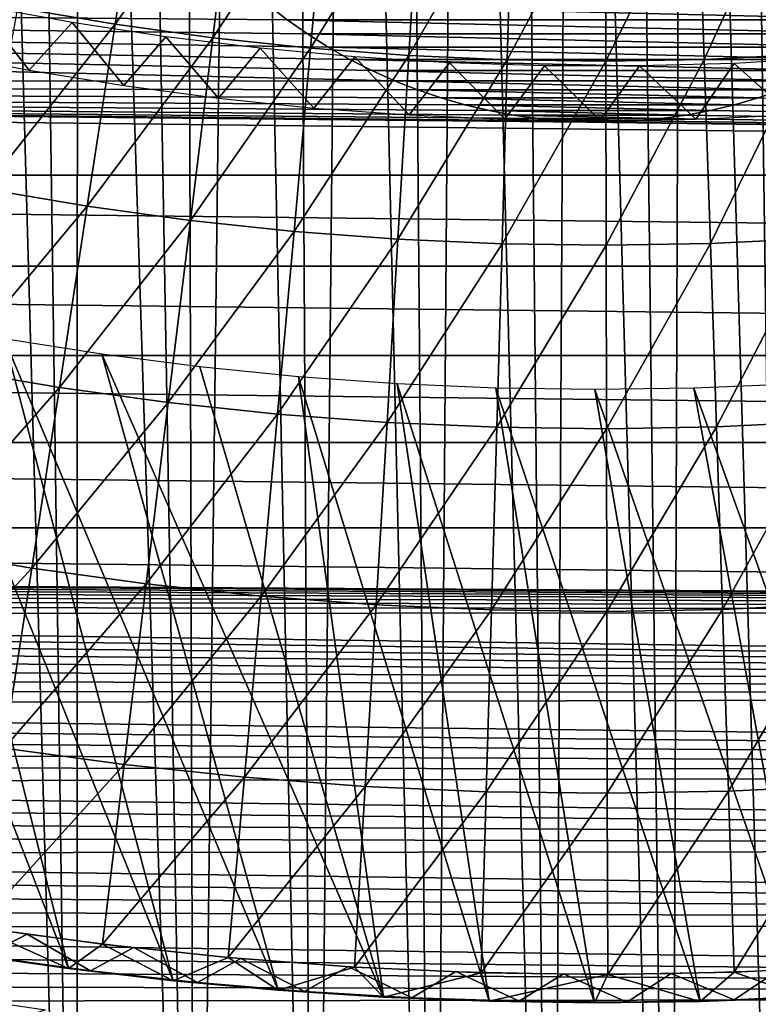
# Model space of a CAD drawing. Header units: millimetres. Extents: x -50 to 50, y -50 to 50.
# Tile 192 of 256: x -3.3 to 0.9, y -23.5 to -17.9. Entities that reach past the tile are written whole.
import ezdxf

# ---------------------------------------------------------------- set-up
doc = ezdxf.new("R2010")
doc.units = ezdxf.units.MM
doc.header["$LTSCALE"] = 65.185185
for name, color, linetype in [('1', 7, 'CONTINUOUS'), ('2', 7, 'CONTINUOUS'), ('32', 7, 'CONTINUOUS'), ('35', 7, 'CONTINUOUS'), ('37', 7, 'CONTINUOUS'), ('39', 7, 'CONTINUOUS'), ('46', 7, 'CONTINUOUS'), ('49', 7, 'CONTINUOUS'), ('50', 7, 'CONTINUOUS'), ('63', 7, 'CONTINUOUS'), ('65', 7, 'CONTINUOUS'), ('86', 7, 'CONTINUOUS'), ('90', 7, 'CONTINUOUS')]:
    doc.layers.add(name, color=color, linetype=linetype)

msp = doc.modelspace()

# ---------------------------------------------------------------- linework, layer by layer
at = {"layer": '1', "color": 7, "linetype": 'Continuous', "true_color": 0xf5f5f5}
for points in [[(-1.7747, -17.9187), (-23.2575, -17.7385), (-1.8861, -17.8329), (-1.7747, -17.9187)], [(-1.6594, -17.9993), (-23.2575, -17.7385), (-1.7747, -17.9187), (-1.6594, -17.9993)], [(-1.5404, -18.0743), (-23.2575, -17.7385), (-1.6594, -17.9993), (-1.5404, -18.0743)], [(-1.4181, -18.1437), (-23.2575, -17.7385), (-1.5404, -18.0743), (-1.4181, -18.1437)], [(-1.2926, -18.2073), (-23.2575, -17.7385), (-1.4181, -18.1437), (-1.2926, -18.2073)], [(-1.1643, -18.2649), (-23.2575, -17.7385), (-1.2926, -18.2073), (-1.1643, -18.2649)], [(-22.8385, -18.2748), (-23.2575, -17.7385), (-1.1643, -18.2649), (-22.8385, -18.2748)], [(-1.0334, -18.3164), (-22.8385, -18.2748), (-1.1643, -18.2649), (-1.0334, -18.3164)], [(-0.2109, -18.4926), (-22.8385, -18.2748), (-0.3509, -18.4794), (-0.2109, -18.4926)], [(-0.0703, -18.4992), (-22.8385, -18.2748), (-0.2109, -18.4926), (-0.0703, -18.4992)], [(22.407, -18.8013), (-22.8385, -18.2748), (-0.0703, -18.4992), (22.407, -18.8013)], [(-22.407, -18.8013), (-22.8385, -18.2748), (22.407, -18.8013), (-22.407, -18.8013)], [(-0.3509, -18.4794), (-22.8385, -18.2748), (-0.4901, -18.4597), (-0.3509, -18.4794)], [(-0.9003, -18.3617), (-22.8385, -18.2748), (-1.0334, -18.3164), (-0.9003, -18.3617)], [(-0.7651, -18.4008), (-22.8385, -18.2748), (-0.9003, -18.3617), (-0.7651, -18.4008)], [(-0.6283, -18.4335), (-22.8385, -18.2748), (-0.7651, -18.4008), (-0.6283, -18.4335)], [(-0.4901, -18.4597), (-22.8385, -18.2748), (-0.6283, -18.4335), (-0.4901, -18.4597)], [(0.9003, -18.3617), (22.407, -18.8013), (0.7651, -18.4008), (0.9003, -18.3617)], [(0.6283, -18.4335), (22.407, -18.8013), (0.4901, -18.4597), (0.6283, -18.4335)], [(0.7651, -18.4008), (22.407, -18.8013), (0.6283, -18.4335), (0.7651, -18.4008)], [(0.2109, -18.4926), (22.407, -18.8013), (0.0703, -18.4992), (0.2109, -18.4926)], [(0.3509, -18.4794), (22.407, -18.8013), (0.2109, -18.4926), (0.3509, -18.4794)], [(0.4901, -18.4597), (22.407, -18.8013), (0.3509, -18.4794), (0.4901, -18.4597)], [(0.0703, -18.4992), (22.407, -18.8013), (-0.0703, -18.4992), (0.0703, -18.4992)], [(21.9635, -19.3176), (-22.407, -18.8013), (22.407, -18.8013), (21.9635, -19.3176)], [(-21.9635, -19.3176), (-22.407, -18.8013), (21.9635, -19.3176), (-21.9635, -19.3176)], [(21.508, -19.8235), (-21.9635, -19.3176), (21.9635, -19.3176), (21.508, -19.8235)], [(-21.508, -19.8235), (-21.9635, -19.3176), (21.508, -19.8235), (-21.508, -19.8235)], [(-21.0409, -20.3185), (-21.508, -19.8235), (21.0409, -20.3185), (-21.0409, -20.3185)], [(21.0409, -20.3185), (-21.508, -19.8235), (21.508, -19.8235), (21.0409, -20.3185)], [(20.5624, -20.8027), (-21.0409, -20.3185), (21.0409, -20.3185), (20.5624, -20.8027)], [(-20.5624, -20.8027), (-21.0409, -20.3185), (20.5624, -20.8027), (-20.5624, -20.8027)], [(20.0728, -21.2755), (-20.5624, -20.8027), (20.5624, -20.8027), (20.0728, -21.2755)], [(-12.8491, -21.0781), (-20.5624, -20.8027), (20.0728, -21.2755), (-12.8491, -21.0781)], [(-12.7428, -21.0808), (-12.8491, -21.0781), (20.0728, -21.2755), (-12.7428, -21.0808)], [(-12.6366, -21.0889), (-12.7428, -21.0808), (20.0728, -21.2755), (-12.6366, -21.0889)], [(-12.5311, -21.1023), (-12.6366, -21.0889), (20.0728, -21.2755), (-12.5311, -21.1023)], [(-12.4264, -21.1211), (-12.5311, -21.1023), (20.0728, -21.2755), (-12.4264, -21.1211)], [(-12.3228, -21.1451), (-12.4264, -21.1211), (20.0728, -21.2755), (-12.3228, -21.1451)], [(-12.2204, -21.1744), (-12.3228, -21.1451), (20.0728, -21.2755), (-12.2204, -21.1744)], [(-12.1198, -21.2088), (-12.2204, -21.1744), (20.0728, -21.2755), (-12.1198, -21.2088)], [(-12.021, -21.2483), (-12.1198, -21.2088), (20.0728, -21.2755), (-12.021, -21.2483)], [(-11.9243, -21.2927), (-12.021, -21.2483), (20.0728, -21.2755), (-11.9243, -21.2927)], [(19.5723, -21.7368), (-11.9243, -21.2927), (20.0728, -21.2755), (19.5723, -21.7368)], [(-11.83, -21.342), (-11.9243, -21.2927), (19.5723, -21.7368), (-11.83, -21.342)], [(-11.7383, -21.3959), (-11.83, -21.342), (19.5723, -21.7368), (-11.7383, -21.3959)], [(-11.6495, -21.4545), (-11.7383, -21.3959), (19.5723, -21.7368), (-11.6495, -21.4545)], [(-11.5637, -21.5175), (-11.6495, -21.4545), (19.5723, -21.7368), (-11.5637, -21.5175)], [(-11.4812, -21.5847), (-11.5637, -21.5175), (19.5723, -21.7368), (-11.4812, -21.5847)], [(-11.4023, -21.656), (-11.4812, -21.5847), (19.5723, -21.7368), (-11.4023, -21.656)], [(-11.327, -21.7313), (-11.4023, -21.656), (19.5723, -21.7368), (-11.327, -21.7313)], [(-11.2557, -21.8102), (-11.327, -21.7313), (19.5723, -21.7368), (-11.2557, -21.8102)], [(19.0612, -22.1863), (-11.2557, -21.8102), (19.5723, -21.7368), (19.0612, -22.1863)], [(-11.1885, -21.8927), (-11.2557, -21.8102), (19.0612, -22.1863), (-11.1885, -21.8927)], [(-11.1255, -21.9784), (-11.1885, -21.8927), (19.0612, -22.1863), (-11.1255, -21.9784)], [(-11.0669, -22.0673), (-11.1255, -21.9784), (19.0612, -22.1863), (-11.0669, -22.0673)], [(-11.013, -22.1589), (-11.0669, -22.0673), (19.0612, -22.1863), (-11.013, -22.1589)], [(-10.9637, -22.2533), (-11.013, -22.1589), (19.0612, -22.1863), (-10.9637, -22.2533)], [(18.5397, -22.6239), (-10.9637, -22.2533), (19.0612, -22.1863), (18.5397, -22.6239)], [(-10.9193, -22.3499), (-10.9637, -22.2533), (18.5397, -22.6239), (-10.9193, -22.3499)], [(-10.8798, -22.4487), (-10.9193, -22.3499), (18.5397, -22.6239), (-10.8798, -22.4487)], [(-10.8454, -22.5494), (-10.8798, -22.4487), (18.5397, -22.6239), (-10.8454, -22.5494)], [(-10.8162, -22.6517), (-10.8454, -22.5494), (18.5397, -22.6239), (-10.8162, -22.6517)], [(18.0083, -23.0491), (-10.8162, -22.6517), (18.5397, -22.6239), (18.0083, -23.0491)], [(-10.7921, -22.7554), (-10.8162, -22.6517), (18.0083, -23.0491), (-10.7921, -22.7554)], [(-10.7733, -22.8601), (-10.7921, -22.7554), (18.0083, -23.0491), (-10.7733, -22.8601)], [(-10.7599, -22.9657), (-10.7733, -22.8601), (18.0083, -23.0491), (-10.7599, -22.9657)], [(-10.7518, -23.0716), (-10.7599, -22.9657), (18.0083, -23.0491), (-10.7518, -23.0716)], [(17.4671, -23.462), (-10.7518, -23.0716), (18.0083, -23.0491), (17.4671, -23.462)], [(-10.7491, -23.1781), (-10.7518, -23.0716), (17.4671, -23.462), (-10.7491, -23.1781)], [(-10.7518, -23.2845), (-10.7491, -23.1781), (17.4671, -23.462), (-10.7518, -23.2845)], [(-10.7599, -23.3905), (-10.7518, -23.2845), (17.4671, -23.462), (-10.7599, -23.3905)], [(-10.7733, -23.4961), (-10.7599, -23.3905), (17.4671, -23.462), (-10.7733, -23.4961)], [(16.9164, -23.862), (-10.7733, -23.4961), (17.4671, -23.462), (16.9164, -23.862)], [(-10.7921, -23.6008), (-10.7733, -23.4961), (16.9164, -23.862), (-10.7921, -23.6008)]]:
    msp.add_3dface(points, dxfattribs=at)
at = {"layer": '2', "color": 7, "linetype": 'Continuous', "true_color": 0xf5f5f5}
for points in [[(-2.9682, -29.099, 4.3), (-3.5539, -8.2686, 4.3), (-3.6392, -29.0227, 4.3), (-2.9682, -29.099, 4.3)], [(-3.2599, -8.3889, 4.3), (-3.5539, -8.2686, 4.3), (-2.9682, -29.099, 4.3), (-3.2599, -8.3889, 4.3)], [(-2.9618, -8.4987, 4.3), (-3.2599, -8.3889, 4.3), (-2.9682, -29.099, 4.3), (-2.9618, -8.4987, 4.3)], [(-2.2958, -29.1598, 4.3), (-2.9618, -8.4987, 4.3), (-2.9682, -29.099, 4.3), (-2.2958, -29.1598, 4.3)], [(-2.6601, -8.5979, 4.3), (-2.9618, -8.4987, 4.3), (-2.2958, -29.1598, 4.3), (-2.6601, -8.5979, 4.3)], [(-2.3549, -8.6865, 4.3), (-2.6601, -8.5979, 4.3), (-2.2958, -29.1598, 4.3), (-2.3549, -8.6865, 4.3)], [(-2.0469, -8.7641, 4.3), (-2.3549, -8.6865, 4.3), (-2.2958, -29.1598, 4.3), (-2.0469, -8.7641, 4.3)], [(-1.622, -29.205, 4.3), (-2.0469, -8.7641, 4.3), (-2.2958, -29.1598, 4.3), (-1.622, -29.205, 4.3)], [(-1.7363, -8.8309, 4.3), (-2.0469, -8.7641, 4.3), (-1.622, -29.205, 4.3), (-1.7363, -8.8309, 4.3)], [(-1.4236, -8.8867, 4.3), (-1.7363, -8.8309, 4.3), (-1.622, -29.205, 4.3), (-1.4236, -8.8867, 4.3)], [(-0.9475, -29.2347, 4.3), (-1.4236, -8.8867, 4.3), (-1.622, -29.205, 4.3), (-0.9475, -29.2347, 4.3)], [(-1.1091, -8.9314, 4.3), (-1.4236, -8.8867, 4.3), (-0.9475, -29.2347, 4.3), (-1.1091, -8.9314, 4.3)], [(-0.7932, -8.965, 4.3), (-1.1091, -8.9314, 4.3), (-0.9475, -29.2347, 4.3), (-0.7932, -8.965, 4.3)], [(1.1091, -8.9314, 4.3), (0.7932, -8.965, 4.3), (1.0779, -29.2301, 4.3), (1.1091, -8.9314, 4.3)], [(-0.2723, -29.2487, 4.3), (-0.7932, -8.965, 4.3), (-0.9475, -29.2347, 4.3), (-0.2723, -29.2487, 4.3)], [(-0.4763, -8.9874, 4.3), (-0.7932, -8.965, 4.3), (-0.2723, -29.2487, 4.3), (-0.4763, -8.9874, 4.3)], [(-0.1588, -8.9986, 4.3), (-0.4763, -8.9874, 4.3), (-0.2723, -29.2487, 4.3), (-0.1588, -8.9986, 4.3)], [(0.4763, -8.9874, 4.3), (0.1588, -8.9986, 4.3), (0.4028, -29.2472, 4.3), (0.4763, -8.9874, 4.3)], [(1.0779, -29.2301, 4.3), (0.4763, -8.9874, 4.3), (0.4028, -29.2472, 4.3), (1.0779, -29.2301, 4.3)], [(0.7932, -8.965, 4.3), (0.4763, -8.9874, 4.3), (1.0779, -29.2301, 4.3), (0.7932, -8.965, 4.3)], [(0.4028, -29.2472, 4.3), (-0.1588, -8.9986, 4.3), (-0.2723, -29.2487, 4.3), (0.4028, -29.2472, 4.3)], [(0.1588, -8.9986, 4.3), (-0.1588, -8.9986, 4.3), (0.4028, -29.2472, 4.3), (0.1588, -8.9986, 4.3)]]:
    msp.add_3dface(points, dxfattribs=at)
at = {"layer": '32', "color": 7, "linetype": 'Continuous', "true_color": 0xf5f5f5}
for points in [[(1.7747, -17.9187, 2), (-1.8861, -17.8329, 2), (1.8861, -17.8329, 2), (1.7747, -17.9187, 2)], [(-1.7747, -17.9187, 2), (-1.8861, -17.8329, 2), (1.7747, -17.9187, 2), (-1.7747, -17.9187, 2)], [(1.6594, -17.9993, 2), (-1.7747, -17.9187, 2), (1.7747, -17.9187, 2), (1.6594, -17.9993, 2)], [(-1.6594, -17.9993, 2), (-1.7747, -17.9187, 2), (1.6594, -17.9993, 2), (-1.6594, -17.9993, 2)], [(1.5404, -18.0743, 2), (-1.6594, -17.9993, 2), (1.6594, -17.9993, 2), (1.5404, -18.0743, 2)], [(-1.5404, -18.0743, 2), (-1.6594, -17.9993, 2), (1.5404, -18.0743, 2), (-1.5404, -18.0743, 2)], [(1.418, -18.1437, 2), (-1.5404, -18.0743, 2), (1.5404, -18.0743, 2), (1.418, -18.1437, 2)], [(-1.418, -18.1437, 2), (-1.5404, -18.0743, 2), (1.418, -18.1437, 2), (-1.418, -18.1437, 2)], [(1.2926, -18.2072, 2), (-1.418, -18.1437, 2), (1.418, -18.1437, 2), (1.2926, -18.2072, 2)], [(-1.2926, -18.2072, 2), (-1.418, -18.1437, 2), (1.2926, -18.2072, 2), (-1.2926, -18.2072, 2)], [(-1.1642, -18.2649, 2), (-1.2926, -18.2072, 2), (1.1642, -18.2649, 2), (-1.1642, -18.2649, 2)], [(1.1642, -18.2649, 2), (-1.2926, -18.2072, 2), (1.2926, -18.2072, 2), (1.1642, -18.2649, 2)], [(1.0334, -18.3164, 2), (-1.1642, -18.2649, 2), (1.1642, -18.2649, 2), (1.0334, -18.3164, 2)], [(-1.0334, -18.3164, 2), (-1.1642, -18.2649, 2), (1.0334, -18.3164, 2), (-1.0334, -18.3164, 2)], [(0.9002, -18.3617, 2), (-1.0334, -18.3164, 2), (1.0334, -18.3164, 2), (0.9002, -18.3617, 2)], [(-0.9002, -18.3617, 2), (-1.0334, -18.3164, 2), (0.9002, -18.3617, 2), (-0.9002, -18.3617, 2)], [(0.7651, -18.4008, 2), (-0.9002, -18.3617, 2), (0.9002, -18.3617, 2), (0.7651, -18.4008, 2)], [(-0.7651, -18.4008, 2), (-0.9002, -18.3617, 2), (0.7651, -18.4008, 2), (-0.7651, -18.4008, 2)], [(0.6283, -18.4335, 2), (-0.7651, -18.4008, 2), (0.7651, -18.4008, 2), (0.6283, -18.4335, 2)], [(-0.6283, -18.4335, 2), (-0.7651, -18.4008, 2), (0.6283, -18.4335, 2), (-0.6283, -18.4335, 2)], [(0.4901, -18.4597, 2), (-0.6283, -18.4335, 2), (0.6283, -18.4335, 2), (0.4901, -18.4597, 2)], [(-0.4901, -18.4597, 2), (-0.6283, -18.4335, 2), (0.4901, -18.4597, 2), (-0.4901, -18.4597, 2)], [(0.3509, -18.4794, 2), (-0.4901, -18.4597, 2), (0.4901, -18.4597, 2), (0.3509, -18.4794, 2)], [(-0.3509, -18.4794, 2), (-0.4901, -18.4597, 2), (0.3509, -18.4794, 2), (-0.3509, -18.4794, 2)], [(0.2108, -18.4926, 2), (-0.3509, -18.4794, 2), (0.3509, -18.4794, 2), (0.2108, -18.4926, 2)], [(-0.2108, -18.4926, 2), (-0.3509, -18.4794, 2), (0.2108, -18.4926, 2), (-0.2108, -18.4926, 2)], [(0.0704, -18.4992, 2), (-0.2108, -18.4926, 2), (0.2108, -18.4926, 2), (0.0704, -18.4992, 2)], [(-0.0704, -18.4992, 2), (-0.2108, -18.4926, 2), (0.0704, -18.4992, 2), (-0.0704, -18.4992, 2)]]:
    msp.add_3dface(points, dxfattribs=at)
at = {"layer": '35', "color": 7, "linetype": 'Continuous', "true_color": 0xf5f5f5}
for points in [[(-1.7747, -17.9187), (-1.8861, -17.8329), (-1.7747, -17.9187, 2), (-1.7747, -17.9187)], [(-1.8861, -17.8329), (-1.8861, -17.8329, 2), (-1.7747, -17.9187, 2), (-1.8861, -17.8329)], [(-1.6594, -17.9993), (-1.7747, -17.9187), (-1.6594, -17.9993, 2), (-1.6594, -17.9993)], [(-1.7747, -17.9187), (-1.7747, -17.9187, 2), (-1.6594, -17.9993, 2), (-1.7747, -17.9187)], [(-1.5404, -18.0743), (-1.6594, -17.9993), (-1.5404, -18.0743, 2), (-1.5404, -18.0743)], [(-1.6594, -17.9993), (-1.6594, -17.9993, 2), (-1.5404, -18.0743, 2), (-1.6594, -17.9993)], [(-1.4181, -18.1437), (-1.5404, -18.0743), (-1.418, -18.1437, 2), (-1.4181, -18.1437)], [(-1.5404, -18.0743), (-1.5404, -18.0743, 2), (-1.418, -18.1437, 2), (-1.5404, -18.0743)], [(-1.2926, -18.2073), (-1.4181, -18.1437), (-1.2926, -18.2072, 2), (-1.2926, -18.2073)], [(-1.4181, -18.1437), (-1.418, -18.1437, 2), (-1.2926, -18.2072, 2), (-1.4181, -18.1437)], [(-1.2926, -18.2073), (-1.2926, -18.2072, 2), (-1.1642, -18.2649, 2), (-1.2926, -18.2073)], [(-1.1643, -18.2649), (-1.2926, -18.2073), (-1.1642, -18.2649, 2), (-1.1643, -18.2649)], [(-1.0334, -18.3164), (-1.1643, -18.2649), (-1.0334, -18.3164, 2), (-1.0334, -18.3164)], [(-1.1643, -18.2649), (-1.1642, -18.2649, 2), (-1.0334, -18.3164, 2), (-1.1643, -18.2649)], [(-1.0334, -18.3164), (-1.0334, -18.3164, 2), (-0.9002, -18.3617, 2), (-1.0334, -18.3164)], [(-0.9003, -18.3617), (-1.0334, -18.3164), (-0.9002, -18.3617, 2), (-0.9003, -18.3617)], [(0.9003, -18.3617), (0.9002, -18.3617, 2), (1.0334, -18.3164, 2), (0.9003, -18.3617)], [(-0.7651, -18.4008), (-0.9003, -18.3617), (-0.7651, -18.4008, 2), (-0.7651, -18.4008)], [(-0.9003, -18.3617), (-0.9002, -18.3617, 2), (-0.7651, -18.4008, 2), (-0.9003, -18.3617)], [(0.7651, -18.4008), (0.7651, -18.4008, 2), (0.9002, -18.3617, 2), (0.7651, -18.4008)], [(0.9003, -18.3617), (0.7651, -18.4008), (0.9002, -18.3617, 2), (0.9003, -18.3617)], [(-0.6283, -18.4335), (-0.7651, -18.4008), (-0.6283, -18.4335, 2), (-0.6283, -18.4335)], [(-0.7651, -18.4008), (-0.7651, -18.4008, 2), (-0.6283, -18.4335, 2), (-0.7651, -18.4008)], [(-0.4901, -18.4597), (-0.6283, -18.4335), (-0.4901, -18.4597, 2), (-0.4901, -18.4597)], [(-0.6283, -18.4335), (-0.6283, -18.4335, 2), (-0.4901, -18.4597, 2), (-0.6283, -18.4335)], [(0.4901, -18.4597), (0.4901, -18.4597, 2), (0.6283, -18.4335, 2), (0.4901, -18.4597)], [(0.6283, -18.4335), (0.4901, -18.4597), (0.6283, -18.4335, 2), (0.6283, -18.4335)], [(0.6283, -18.4335), (0.6283, -18.4335, 2), (0.7651, -18.4008, 2), (0.6283, -18.4335)], [(0.7651, -18.4008), (0.6283, -18.4335), (0.7651, -18.4008, 2), (0.7651, -18.4008)], [(-0.3509, -18.4794), (-0.4901, -18.4597), (-0.3509, -18.4794, 2), (-0.3509, -18.4794)], [(-0.4901, -18.4597), (-0.4901, -18.4597, 2), (-0.3509, -18.4794, 2), (-0.4901, -18.4597)], [(-0.2109, -18.4926), (-0.3509, -18.4794), (-0.2108, -18.4926, 2), (-0.2109, -18.4926)], [(-0.3509, -18.4794), (-0.3509, -18.4794, 2), (-0.2108, -18.4926, 2), (-0.3509, -18.4794)], [(-0.0703, -18.4992), (-0.2109, -18.4926), (-0.0704, -18.4992, 2), (-0.0703, -18.4992)], [(-0.2109, -18.4926), (-0.2108, -18.4926, 2), (-0.0704, -18.4992, 2), (-0.2109, -18.4926)], [(0.2109, -18.4926), (0.0703, -18.4992), (0.2108, -18.4926, 2), (0.2109, -18.4926)], [(0.0703, -18.4992), (0.0704, -18.4992, 2), (0.2108, -18.4926, 2), (0.0703, -18.4992)], [(0.2109, -18.4926), (0.2108, -18.4926, 2), (0.3509, -18.4794, 2), (0.2109, -18.4926)], [(0.3509, -18.4794), (0.2109, -18.4926), (0.3509, -18.4794, 2), (0.3509, -18.4794)], [(0.3509, -18.4794), (0.3509, -18.4794, 2), (0.4901, -18.4597, 2), (0.3509, -18.4794)], [(0.4901, -18.4597), (0.3509, -18.4794), (0.4901, -18.4597, 2), (0.4901, -18.4597)], [(-0.0703, -18.4992), (-0.0704, -18.4992, 2), (0.0704, -18.4992, 2), (-0.0703, -18.4992)], [(0.0703, -18.4992), (-0.0703, -18.4992), (0.0704, -18.4992, 2), (0.0703, -18.4992)]]:
    msp.add_3dface(points, dxfattribs=at)
at = {"layer": '37', "color": 15, "linetype": 'Continuous', "true_color": 0xaf503c}
for points in [[(-2.7507, -17.9444, -15.318), (-3.3021, -17.8512, -15.318), (-2.592, -16.9078, -15.5707), (-2.7507, -17.9444, -15.318)], [(-2.07, -16.9795, -15.5707), (-2.7507, -17.9444, -15.318), (-2.592, -16.9078, -15.5707), (-2.07, -16.9795, -15.5707)], [(-2.1967, -18.0205, -15.318), (-2.7507, -17.9444, -15.318), (-2.07, -16.9795, -15.5707), (-2.1967, -18.0205, -15.318)], [(-1.5461, -17.0351, -15.5707), (-2.1967, -18.0205, -15.318), (-2.07, -16.9795, -15.5707), (-1.5461, -17.0351, -15.5707)], [(-1.6407, -18.0795, -15.318), (-2.1967, -18.0205, -15.318), (-1.5461, -17.0351, -15.5707), (-1.6407, -18.0795, -15.318)], [(-1.0207, -17.0746, -15.5707), (-1.6407, -18.0795, -15.318), (-1.5461, -17.0351, -15.5707), (-1.0207, -17.0746, -15.5707)], [(-1.0831, -18.1214, -15.318), (-1.6407, -18.0795, -15.318), (-1.0207, -17.0746, -15.5707), (-1.0831, -18.1214, -15.318)], [(-0.4943, -17.0978, -15.5707), (-1.0831, -18.1214, -15.318), (-1.0207, -17.0746, -15.5707), (-0.4943, -17.0978, -15.5707)], [(-0.5244, -18.1461, -15.318), (-1.0831, -18.1214, -15.318), (-0.4943, -17.0978, -15.5707), (-0.5244, -18.1461, -15.318)], [(0.0325, -17.1048, -15.5707), (-0.5244, -18.1461, -15.318), (-0.4943, -17.0978, -15.5707), (0.0325, -17.1048, -15.5707)], [(0.5594, -17.0956, -15.5707), (0.0347, -18.1535, -15.318), (0.0325, -17.1048, -15.5707), (0.5594, -17.0956, -15.5707)], [(0.5938, -18.1438, -15.318), (0.0347, -18.1535, -15.318), (0.5594, -17.0956, -15.5707), (0.5938, -18.1438, -15.318)], [(1.0856, -17.0702, -15.5707), (0.5938, -18.1438, -15.318), (0.5594, -17.0956, -15.5707), (1.0856, -17.0702, -15.5707)], [(1.1523, -18.1168, -15.318), (0.5938, -18.1438, -15.318), (1.0856, -17.0702, -15.5707), (1.1523, -18.1168, -15.318)], [(0.0347, -18.1535, -15.318), (-0.5244, -18.1461, -15.318), (0.0325, -17.1048, -15.5707), (0.0347, -18.1535, -15.318)], [(-2.7507, -17.9444, -15.318), (-3.492, -18.8788, -15.0504), (-3.3021, -17.8512, -15.318), (-2.7507, -17.9444, -15.318)], [(-2.9089, -18.9773, -15.0504), (-3.492, -18.8788, -15.0504), (-2.7507, -17.9444, -15.318), (-2.9089, -18.9773, -15.0504)], [(-2.1967, -18.0205, -15.318), (-2.9089, -18.9773, -15.0504), (-2.7507, -17.9444, -15.318), (-2.1967, -18.0205, -15.318)], [(-2.323, -19.0578, -15.0504), (-2.9089, -18.9773, -15.0504), (-2.1967, -18.0205, -15.318), (-2.323, -19.0578, -15.0504)], [(-1.6407, -18.0795, -15.318), (-2.323, -19.0578, -15.0504), (-2.1967, -18.0205, -15.318), (-1.6407, -18.0795, -15.318)], [(-1.735, -19.1202, -15.0504), (-2.323, -19.0578, -15.0504), (-1.6407, -18.0795, -15.318), (-1.735, -19.1202, -15.0504)], [(-1.0831, -18.1214, -15.318), (-1.735, -19.1202, -15.0504), (-1.6407, -18.0795, -15.318), (-1.0831, -18.1214, -15.318)], [(-1.1453, -19.1645, -15.0504), (-1.735, -19.1202, -15.0504), (-1.0831, -18.1214, -15.318), (-1.1453, -19.1645, -15.0504)], [(-0.5244, -18.1461, -15.318), (-1.1453, -19.1645, -15.0504), (-1.0831, -18.1214, -15.318), (-0.5244, -18.1461, -15.318)], [(-0.5545, -19.1906, -15.0504), (-1.1453, -19.1645, -15.0504), (-0.5244, -18.1461, -15.318), (-0.5545, -19.1906, -15.0504)], [(0.0347, -18.1535, -15.318), (-0.5545, -19.1906, -15.0504), (-0.5244, -18.1461, -15.318), (0.0347, -18.1535, -15.318)], [(0.0368, -19.1985, -15.0504), (-0.5545, -19.1906, -15.0504), (0.0347, -18.1535, -15.318), (0.0368, -19.1985, -15.0504)], [(0.5938, -18.1438, -15.318), (0.0368, -19.1985, -15.0504), (0.0347, -18.1535, -15.318), (0.5938, -18.1438, -15.318)], [(0.6281, -19.1882, -15.0504), (0.0368, -19.1985, -15.0504), (0.5938, -18.1438, -15.318), (0.6281, -19.1882, -15.0504)], [(1.1523, -18.1168, -15.318), (0.6281, -19.1882, -15.0504), (0.5938, -18.1438, -15.318), (1.1523, -18.1168, -15.318)], [(1.2188, -19.1597, -15.0504), (0.6281, -19.1882, -15.0504), (1.1523, -18.1168, -15.318), (1.2188, -19.1597, -15.0504)], [(-2.9089, -18.9773, -15.0504), (-3.6812, -19.9025, -14.7678), (-3.492, -18.8788, -15.0504), (-2.9089, -18.9773, -15.0504)], [(-3.0665, -20.0063, -14.7678), (-3.6812, -19.9025, -14.7678), (-2.9089, -18.9773, -15.0504), (-3.0665, -20.0063, -14.7678)], [(-2.323, -19.0578, -15.0504), (-3.0665, -20.0063, -14.7678), (-2.9089, -18.9773, -15.0504), (-2.323, -19.0578, -15.0504)], [(-2.4488, -20.0912, -14.7678), (-3.0665, -20.0063, -14.7678), (-2.323, -19.0578, -15.0504), (-2.4488, -20.0912, -14.7678)], [(-1.735, -19.1202, -15.0504), (-2.4488, -20.0912, -14.7678), (-2.323, -19.0578, -15.0504), (-1.735, -19.1202, -15.0504)], [(-1.8289, -20.157, -14.7678), (-2.4488, -20.0912, -14.7678), (-1.735, -19.1202, -15.0504), (-1.8289, -20.157, -14.7678)], [(-1.1453, -19.1645, -15.0504), (-1.8289, -20.157, -14.7678), (-1.735, -19.1202, -15.0504), (-1.1453, -19.1645, -15.0504)], [(-1.2072, -20.2037, -14.7678), (-1.8289, -20.157, -14.7678), (-1.1453, -19.1645, -15.0504), (-1.2072, -20.2037, -14.7678)], [(-0.5545, -19.1906, -15.0504), (-1.2072, -20.2037, -14.7678), (-1.1453, -19.1645, -15.0504), (-0.5545, -19.1906, -15.0504)], [(1.2188, -19.1597, -15.0504), (0.6623, -20.2286, -14.7678), (0.6281, -19.1882, -15.0504), (1.2188, -19.1597, -15.0504)], [(1.285, -20.1986, -14.7678), (0.6623, -20.2286, -14.7678), (1.2188, -19.1597, -15.0504), (1.285, -20.1986, -14.7678)], [(-0.5844, -20.2312, -14.7678), (-1.2072, -20.2037, -14.7678), (-0.5545, -19.1906, -15.0504), (-0.5844, -20.2312, -14.7678)], [(0.0368, -19.1985, -15.0504), (-0.5844, -20.2312, -14.7678), (-0.5545, -19.1906, -15.0504), (0.0368, -19.1985, -15.0504)], [(0.039, -20.2395, -14.7678), (-0.5844, -20.2312, -14.7678), (0.0368, -19.1985, -15.0504), (0.039, -20.2395, -14.7678)], [(0.6281, -19.1882, -15.0504), (0.039, -20.2395, -14.7678), (0.0368, -19.1985, -15.0504), (0.6281, -19.1882, -15.0504)], [(0.6623, -20.2286, -14.7678), (0.039, -20.2395, -14.7678), (0.6281, -19.1882, -15.0504), (0.6623, -20.2286, -14.7678)], [(-3.0665, -20.0063, -14.7678), (-3.8696, -20.9221, -14.4704), (-3.6812, -19.9025, -14.7678), (-3.0665, -20.0063, -14.7678)], [(-3.2234, -21.0313, -14.4704), (-3.8696, -20.9221, -14.4704), (-3.0665, -20.0063, -14.7678), (-3.2234, -21.0313, -14.4704)], [(-2.4488, -20.0912, -14.7678), (-3.2234, -21.0313, -14.4704), (-3.0665, -20.0063, -14.7678), (-2.4488, -20.0912, -14.7678)], [(-2.5741, -21.1205, -14.4704), (-3.2234, -21.0313, -14.4704), (-2.4488, -20.0912, -14.7678), (-2.5741, -21.1205, -14.4704)], [(-1.8289, -20.157, -14.7678), (-2.5741, -21.1205, -14.4704), (-2.4488, -20.0912, -14.7678), (-1.8289, -20.157, -14.7678)], [(-1.9224, -21.1897, -14.4704), (-2.5741, -21.1205, -14.4704), (-1.8289, -20.157, -14.7678), (-1.9224, -21.1897, -14.4704)], [(-1.2072, -20.2037, -14.7678), (-1.9224, -21.1897, -14.4704), (-1.8289, -20.157, -14.7678), (-1.2072, -20.2037, -14.7678)], [(-1.2689, -21.2387, -14.4704), (-1.9224, -21.1897, -14.4704), (-1.2072, -20.2037, -14.7678), (-1.2689, -21.2387, -14.4704)], [(-0.5844, -20.2312, -14.7678), (-1.2689, -21.2387, -14.4704), (-1.2072, -20.2037, -14.7678), (-0.5844, -20.2312, -14.7678)], [(0.6623, -20.2286, -14.7678), (0.0411, -21.2764, -14.4704), (0.039, -20.2395, -14.7678), (0.6623, -20.2286, -14.7678)], [(0.6964, -21.265, -14.4704), (0.0411, -21.2764, -14.4704), (0.6623, -20.2286, -14.7678), (0.6964, -21.265, -14.4704)], [(1.285, -20.1986, -14.7678), (0.6964, -21.265, -14.4704), (0.6623, -20.2286, -14.7678), (1.285, -20.1986, -14.7678)], [(1.351, -21.2333, -14.4704), (0.6964, -21.265, -14.4704), (1.285, -20.1986, -14.7678), (1.351, -21.2333, -14.4704)], [(-0.6142, -21.2676, -14.4704), (-1.2689, -21.2387, -14.4704), (-0.5844, -20.2312, -14.7678), (-0.6142, -21.2676, -14.4704)], [(0.039, -20.2395, -14.7678), (-0.6142, -21.2676, -14.4704), (-0.5844, -20.2312, -14.7678), (0.039, -20.2395, -14.7678)], [(0.0411, -21.2764, -14.4704), (-0.6142, -21.2676, -14.4704), (0.039, -20.2395, -14.7678), (0.0411, -21.2764, -14.4704)], [(-3.2234, -21.0313, -14.4704), (-4.0573, -21.9374, -14.1581), (-3.8696, -20.9221, -14.4704), (-3.2234, -21.0313, -14.4704)], [(-3.3797, -22.0519, -14.1581), (-4.0573, -21.9374, -14.1581), (-3.2234, -21.0313, -14.4704), (-3.3797, -22.0519, -14.1581)], [(-2.5741, -21.1205, -14.4704), (-3.3797, -22.0519, -14.1581), (-3.2234, -21.0313, -14.4704), (-2.5741, -21.1205, -14.4704)], [(-2.6989, -22.1454, -14.1581), (-3.3797, -22.0519, -14.1581), (-2.5741, -21.1205, -14.4704), (-2.6989, -22.1454, -14.1581)], [(-1.9224, -21.1897, -14.4704), (-2.6989, -22.1454, -14.1581), (-2.5741, -21.1205, -14.4704), (-1.9224, -21.1897, -14.4704)], [(-2.0156, -22.2179, -14.1581), (-2.6989, -22.1454, -14.1581), (-1.9224, -21.1897, -14.4704), (-2.0156, -22.2179, -14.1581)], [(-1.2689, -21.2387, -14.4704), (-2.0156, -22.2179, -14.1581), (-1.9224, -21.1897, -14.4704), (-1.2689, -21.2387, -14.4704)], [(1.351, -21.2333, -14.4704), (0.7303, -22.2969, -14.1581), (0.6964, -21.265, -14.4704), (1.351, -21.2333, -14.4704)], [(1.4167, -22.2638, -14.1581), (0.7303, -22.2969, -14.1581), (1.351, -21.2333, -14.4704), (1.4167, -22.2638, -14.1581)], [(-1.3304, -22.2694, -14.1581), (-2.0156, -22.2179, -14.1581), (-1.2689, -21.2387, -14.4704), (-1.3304, -22.2694, -14.1581)], [(-0.6142, -21.2676, -14.4704), (-1.3304, -22.2694, -14.1581), (-1.2689, -21.2387, -14.4704), (-0.6142, -21.2676, -14.4704)], [(-0.6439, -22.2997, -14.1581), (-1.3304, -22.2694, -14.1581), (-0.6142, -21.2676, -14.4704), (-0.6439, -22.2997, -14.1581)], [(0.0411, -21.2764, -14.4704), (-0.6439, -22.2997, -14.1581), (-0.6142, -21.2676, -14.4704), (0.0411, -21.2764, -14.4704)], [(0.0432, -22.3089, -14.1581), (-0.6439, -22.2997, -14.1581), (0.0411, -21.2764, -14.4704), (0.0432, -22.3089, -14.1581)], [(0.6964, -21.265, -14.4704), (0.0432, -22.3089, -14.1581), (0.0411, -21.2764, -14.4704), (0.6964, -21.265, -14.4704)], [(0.7303, -22.2969, -14.1581), (0.0432, -22.3089, -14.1581), (0.6964, -21.265, -14.4704), (0.7303, -22.2969, -14.1581)], [(-2.6989, -22.1454, -14.1581), (-3.5353, -23.068, -13.8311), (-3.3797, -22.0519, -14.1581), (-2.6989, -22.1454, -14.1581)], [(-2.8232, -23.1658, -13.8311), (-3.5353, -23.068, -13.8311), (-2.6989, -22.1454, -14.1581), (-2.8232, -23.1658, -13.8311)], [(-2.0156, -22.2179, -14.1581), (-2.8232, -23.1658, -13.8311), (-2.6989, -22.1454, -14.1581), (-2.0156, -22.2179, -14.1581)], [(-2.1083, -23.2417, -13.8311), (-2.8232, -23.1658, -13.8311), (-2.0156, -22.2179, -14.1581), (-2.1083, -23.2417, -13.8311)], [(-1.3304, -22.2694, -14.1581), (-2.1083, -23.2417, -13.8311), (-2.0156, -22.2179, -14.1581), (-1.3304, -22.2694, -14.1581)], [(-1.3915, -23.2955, -13.8311), (-2.1083, -23.2417, -13.8311), (-1.3304, -22.2694, -14.1581), (-1.3915, -23.2955, -13.8311)], [(-0.6439, -22.2997, -14.1581), (-1.3915, -23.2955, -13.8311), (-1.3304, -22.2694, -14.1581), (-0.6439, -22.2997, -14.1581)], [(1.4167, -22.2638, -14.1581), (0.7641, -23.3243, -13.8311), (0.7303, -22.2969, -14.1581), (1.4167, -22.2638, -14.1581)], [(1.482, -23.2896, -13.8311), (0.7641, -23.3243, -13.8311), (1.4167, -22.2638, -14.1581), (1.482, -23.2896, -13.8311)], [(-0.6734, -23.3272, -13.8311), (-1.3915, -23.2955, -13.8311), (-0.6439, -22.2997, -14.1581), (-0.6734, -23.3272, -13.8311)], [(0.0432, -22.3089, -14.1581), (-0.6734, -23.3272, -13.8311), (-0.6439, -22.2997, -14.1581), (0.0432, -22.3089, -14.1581)], [(0.0453, -23.3368, -13.8311), (-0.6734, -23.3272, -13.8311), (0.0432, -22.3089, -14.1581), (0.0453, -23.3368, -13.8311)], [(0.7303, -22.2969, -14.1581), (0.0453, -23.3368, -13.8311), (0.0432, -22.3089, -14.1581), (0.7303, -22.2969, -14.1581)], [(0.7641, -23.3243, -13.8311), (0.0453, -23.3368, -13.8311), (0.7303, -22.2969, -14.1581), (0.7641, -23.3243, -13.8311)], [(-3.6087, -23.2191, -13.7785), (-3.5353, -23.068, -13.8311), (-3.0157, -23.3035, -13.7785), (-3.6087, -23.2191, -13.7785)], [(-3.5353, -23.068, -13.8311), (-2.8232, -23.1658, -13.8311), (-3.0157, -23.3035, -13.7785), (-3.5353, -23.068, -13.8311)], [(-3.0157, -23.3035, -13.7785), (-2.8232, -23.1658, -13.8311), (-2.4208, -23.3727, -13.7785), (-3.0157, -23.3035, -13.7785)], [(-2.8232, -23.1658, -13.8311), (-2.1083, -23.2417, -13.8311), (-2.4208, -23.3727, -13.7785), (-2.8232, -23.1658, -13.8311)], [(-2.4208, -23.3727, -13.7785), (-2.1083, -23.2417, -13.8311), (-1.8242, -23.4267, -13.7785), (-2.4208, -23.3727, -13.7785)], [(-2.1083, -23.2417, -13.8311), (-1.3915, -23.2955, -13.8311), (-1.8242, -23.4267, -13.7785), (-2.1083, -23.2417, -13.8311)], [(-1.8242, -23.4267, -13.7785), (-1.3915, -23.2955, -13.8311), (-1.2265, -23.4656, -13.7785), (-1.8242, -23.4267, -13.7785)], [(-1.3915, -23.2955, -13.8311), (-0.6734, -23.3272, -13.8311), (-1.2265, -23.4656, -13.7785), (-1.3915, -23.2955, -13.8311)], [(0.7641, -23.3243, -13.8311), (1.482, -23.2896, -13.8311), (1.1684, -23.4683, -13.7785), (0.7641, -23.3243, -13.8311)], [(-1.2265, -23.4656, -13.7785), (-0.6734, -23.3272, -13.8311), (-0.628, -23.4891, -13.7785), (-1.2265, -23.4656, -13.7785)], [(-0.6734, -23.3272, -13.8311), (0.0453, -23.3368, -13.8311), (-0.628, -23.4891, -13.7785), (-0.6734, -23.3272, -13.8311)], [(-0.628, -23.4891, -13.7785), (0.0453, -23.3368, -13.8311), (-0.0291, -23.4974, -13.7785), (-0.628, -23.4891, -13.7785)], [(-0.0291, -23.4974, -13.7785), (0.0453, -23.3368, -13.8311), (0.5699, -23.4905, -13.7785), (-0.0291, -23.4974, -13.7785)], [(0.0453, -23.3368, -13.8311), (0.7641, -23.3243, -13.8311), (0.5699, -23.4905, -13.7785), (0.0453, -23.3368, -13.8311)], [(0.5699, -23.4905, -13.7785), (0.7641, -23.3243, -13.8311), (1.1684, -23.4683, -13.7785), (0.5699, -23.4905, -13.7785)]]:
    msp.add_3dface(points, dxfattribs=at)
at = {"layer": '39', "color": 15, "linetype": 'Continuous', "true_color": 0xaf503c}
for points in [[(-28.6061, -40.6414, 4.5), (45.7926, -19.3079, 4.5), (8.8784, -29.6981, 4.5), (-28.6061, -40.6414, 4.5)], [(-27.8761, -41.1454, 4.5), (45.7926, -19.3079, 4.5), (-28.6061, -40.6414, 4.5), (-27.8761, -41.1454, 4.5)], [(45.4406, -20.1222, 4.5), (45.7926, -19.3079, 4.5), (-27.8761, -41.1454, 4.5), (45.4406, -20.1222, 4.5)], [(-27.1372, -41.6364, 4.5), (45.4406, -20.1222, 4.5), (-27.8761, -41.1454, 4.5), (-27.1372, -41.6364, 4.5)], [(45.0742, -20.9301, 4.5), (45.4406, -20.1222, 4.5), (-27.1372, -41.6364, 4.5), (45.0742, -20.9301, 4.5)], [(-26.3897, -42.1141, 4.5), (45.0742, -20.9301, 4.5), (-27.1372, -41.6364, 4.5), (-26.3897, -42.1141, 4.5)], [(44.6934, -21.7313, 4.5), (45.0742, -20.9301, 4.5), (-26.3897, -42.1141, 4.5), (44.6934, -21.7313, 4.5)], [(-25.6338, -42.5783, 4.5), (44.6934, -21.7313, 4.5), (-26.3897, -42.1141, 4.5), (-25.6338, -42.5783, 4.5)], [(44.2983, -22.5256, 4.5), (44.6934, -21.7313, 4.5), (-25.6338, -42.5783, 4.5), (44.2983, -22.5256, 4.5)], [(-24.8697, -43.0291, 4.5), (44.2983, -22.5256, 4.5), (-25.6338, -42.5783, 4.5), (-24.8697, -43.0291, 4.5)], [(43.8892, -23.3128, 4.5), (44.2983, -22.5256, 4.5), (-24.8697, -43.0291, 4.5), (43.8892, -23.3128, 4.5)], [(-24.0976, -43.4661, 4.5), (43.8892, -23.3128, 4.5), (-24.8697, -43.0291, 4.5), (-24.0976, -43.4661, 4.5)], [(43.466, -24.0925, 4.5), (43.8892, -23.3128, 4.5), (-24.0976, -43.4661, 4.5), (43.466, -24.0925, 4.5)]]:
    msp.add_3dface(points, dxfattribs=at)
at = {"layer": '46', "color": 15, "linetype": 'Continuous', "true_color": 0xaf503c}
for points in [[(-11.7163, -28.6992), (25.5442, -17.5576), (6.5989, -23.0197), (-11.7163, -28.6992)], [(25.1408, -18.1305), (25.5442, -17.5576), (-11.7163, -28.6992), (25.1408, -18.1305)], [(-11.0647, -28.9565), (25.1408, -18.1305), (-11.7163, -28.6992), (-11.0647, -28.9565)], [(24.7246, -18.6941), (25.1408, -18.1305), (-11.0647, -28.9565), (24.7246, -18.6941)], [(-10.4074, -29.1992), (24.7246, -18.6941), (-11.0647, -28.9565), (-10.4074, -29.1992)], [(24.2958, -19.2482), (24.7246, -18.6941), (-10.4074, -29.1992), (24.2958, -19.2482)], [(-9.7448, -29.4268), (24.2958, -19.2482), (-10.4074, -29.1992), (-9.7448, -29.4268)], [(23.8545, -19.7924), (24.2958, -19.2482), (-9.7448, -29.4268), (23.8545, -19.7924)], [(-9.0773, -29.6395), (23.8545, -19.7924), (-9.7448, -29.4268), (-9.0773, -29.6395)], [(23.4011, -20.3265), (23.8545, -19.7924), (-9.0773, -29.6395), (23.4011, -20.3265)], [(-8.405, -29.837), (23.4011, -20.3265), (-9.0773, -29.6395), (-8.405, -29.837)], [(22.9357, -20.8502), (23.4011, -20.3265), (-8.405, -29.837), (22.9357, -20.8502)], [(-7.7286, -30.0193), (22.9357, -20.8502), (-8.405, -29.837), (-7.7286, -30.0193)], [(22.4586, -21.3632), (22.9357, -20.8502), (-7.7286, -30.0193), (22.4586, -21.3632)], [(-7.0481, -30.1862), (22.4586, -21.3632), (-7.7286, -30.0193), (-7.0481, -30.1862)], [(21.9699, -21.8654), (22.4586, -21.3632), (-7.0481, -30.1862), (21.9699, -21.8654)], [(-6.3641, -30.3377), (21.9699, -21.8654), (-7.0481, -30.1862), (-6.3641, -30.3377)], [(21.4702, -22.3564), (21.9699, -21.8654), (-6.3641, -30.3377), (21.4702, -22.3564)], [(-5.6767, -30.4737), (21.4702, -22.3564), (-6.3641, -30.3377), (-5.6767, -30.4737)], [(20.9593, -22.836), (21.4702, -22.3564), (-5.6767, -30.4737), (20.9593, -22.836)], [(-4.9866, -30.5942), (20.9593, -22.836), (-5.6767, -30.4737), (-4.9866, -30.5942)], [(20.4379, -23.3038), (20.9593, -22.836), (-4.9866, -30.5942), (20.4379, -23.3038)], [(6.004, -23.182), (-11.7163, -28.6992), (6.5989, -23.0197), (6.004, -23.182)], [(5.405, -23.329), (-12.362, -28.4271), (6.004, -23.182), (5.405, -23.329)], [(-12.362, -28.4271), (-11.7163, -28.6992), (6.004, -23.182), (-12.362, -28.4271)], [(4.8024, -23.4605), (-12.362, -28.4271), (5.405, -23.329), (4.8024, -23.4605)], [(-4.2938, -30.699), (20.4379, -23.3038), (-4.9866, -30.5942), (-4.2938, -30.699)], [(19.9059, -23.7599), (20.4379, -23.3038), (-4.2938, -30.699), (19.9059, -23.7599)], [(4.1968, -23.5764), (-12.362, -28.4271), (4.8024, -23.4605), (4.1968, -23.5764)]]:
    msp.add_3dface(points, dxfattribs=at)
at = {"layer": '49', "color": 15, "linetype": 'Continuous', "true_color": 0xaf503c}
for points in [[(-3.0158, -23.3035, -9.3), (-4.4819, -19.5099, -9.3), (-3.6086, -23.2191, -9.3), (-3.0158, -23.3035, -9.3)], [(-3.9329, -19.6279, -9.3), (-4.4819, -19.5099, -9.3), (-3.0158, -23.3035, -9.3), (-3.9329, -19.6279, -9.3)], [(-2.4207, -23.3727, -9.3), (-3.9329, -19.6279, -9.3), (-3.0158, -23.3035, -9.3), (-2.4207, -23.3727, -9.3)], [(-3.3807, -19.7304, -9.3), (-3.9329, -19.6279, -9.3), (-2.4207, -23.3727, -9.3), (-3.3807, -19.7304, -9.3)], [(-1.8243, -23.4267, -9.3), (-3.3807, -19.7304, -9.3), (-2.4207, -23.3727, -9.3), (-1.8243, -23.4267, -9.3)], [(-2.826, -19.8174, -9.3), (-3.3807, -19.7304, -9.3), (-1.8243, -23.4267, -9.3), (-2.826, -19.8174, -9.3)], [(-1.2265, -23.4656, -9.3), (-2.826, -19.8174, -9.3), (-1.8243, -23.4267, -9.3), (-1.2265, -23.4656, -9.3)], [(-2.269, -19.8888, -9.3), (-2.826, -19.8174, -9.3), (-1.2265, -23.4656, -9.3), (-2.269, -19.8888, -9.3)], [(-1.7102, -19.9445, -9.3), (-2.269, -19.8888, -9.3), (-1.2265, -23.4656, -9.3), (-1.7102, -19.9445, -9.3)], [(-0.628, -23.4891, -9.3), (-1.7102, -19.9445, -9.3), (-1.2265, -23.4656, -9.3), (-0.628, -23.4891, -9.3)], [(-1.1501, -19.9845, -9.3), (-1.7102, -19.9445, -9.3), (-0.628, -23.4891, -9.3), (-1.1501, -19.9845, -9.3)], [(-0.0291, -23.4974, -9.3), (-1.1501, -19.9845, -9.3), (-0.628, -23.4891, -9.3), (-0.0291, -23.4974, -9.3)], [(-0.5891, -20.0089, -9.3), (-1.1501, -19.9845, -9.3), (-0.0291, -23.4974, -9.3), (-0.5891, -20.0089, -9.3)], [(1.095, -19.9873, -9.3), (0.5339, -20.0103, -9.3), (1.7663, -23.4308, -9.3), (1.095, -19.9873, -9.3)], [(0.5699, -23.4905, -9.3), (-0.5891, -20.0089, -9.3), (-0.0291, -23.4974, -9.3), (0.5699, -23.4905, -9.3)], [(-0.0276, -20.0174, -9.3), (-0.5891, -20.0089, -9.3), (0.5699, -23.4905, -9.3), (-0.0276, -20.0174, -9.3)], [(0.5339, -20.0103, -9.3), (-0.0276, -20.0174, -9.3), (1.1684, -23.4683, -9.3), (0.5339, -20.0103, -9.3)], [(1.1684, -23.4683, -9.3), (-0.0276, -20.0174, -9.3), (0.5699, -23.4905, -9.3), (1.1684, -23.4683, -9.3)], [(1.7663, -23.4308, -9.3), (0.5339, -20.0103, -9.3), (1.1684, -23.4683, -9.3), (1.7663, -23.4308, -9.3)]]:
    msp.add_3dface(points, dxfattribs=at)
at = {"layer": '50', "color": 15, "linetype": 'Continuous', "true_color": 0xaf503c}
msp.add_3dface([(-3.7515, -23.4497, -2.2), (-3.1464, -23.5385, -2.2), (-3.7667, -23.7511, -2.5), (-3.7515, -23.4497, -2.2)], dxfattribs=at)
at = {"layer": '63', "color": 15, "linetype": 'Continuous', "true_color": 0xaf503c}
for points in [[(-6.9213, -23.0963, -2.5), (-6.7762, -23.0739, -2.5), (-0.9946, -44.9865, -2.5), (-6.9213, -23.0963, -2.5)], [(-6.7762, -23.0739, -2.5), (-6.1816, -23.2401, -2.5), (-0.1473, -44.9972, -2.5), (-6.7762, -23.0739, -2.5)], [(-0.9946, -44.9865, -2.5), (-6.7762, -23.0739, -2.5), (-0.1473, -44.9972, -2.5), (-0.9946, -44.9865, -2.5)], [(-7.2099, -23.149, -2.5), (-7.0659, -23.1213, -2.5), (-0.9946, -44.9865, -2.5), (-7.2099, -23.149, -2.5)], [(-7.0659, -23.1213, -2.5), (-6.9213, -23.0963, -2.5), (-0.9946, -44.9865, -2.5), (-7.0659, -23.1213, -2.5)], [(-7.4964, -23.2123, -2.5), (-7.3534, -23.1793, -2.5), (-1.8416, -44.9599, -2.5), (-7.4964, -23.2123, -2.5)], [(-7.3534, -23.1793, -2.5), (-7.2099, -23.149, -2.5), (-0.9946, -44.9865, -2.5), (-7.3534, -23.1793, -2.5)], [(-1.8416, -44.9599, -2.5), (-7.3534, -23.1793, -2.5), (-0.9946, -44.9865, -2.5), (-1.8416, -44.9599, -2.5)], [(-7.6388, -23.2479, -2.5), (-7.4964, -23.2123, -2.5), (-1.8416, -44.9599, -2.5), (-7.6388, -23.2479, -2.5)], [(-6.1816, -23.2401, -2.5), (-5.5832, -23.391, -2.5), (-0.1473, -44.9972, -2.5), (-6.1816, -23.2401, -2.5)], [(-7.9214, -23.3268, -2.5), (-7.7804, -23.286, -2.5), (-1.8416, -44.9599, -2.5), (-7.9214, -23.3268, -2.5)], [(-7.7804, -23.286, -2.5), (-7.6388, -23.2479, -2.5), (-1.8416, -44.9599, -2.5), (-7.7804, -23.286, -2.5)], [(-8.0616, -23.3702, -2.5), (-7.9214, -23.3268, -2.5), (-1.8416, -44.9599, -2.5), (-8.0616, -23.3702, -2.5)], [(-8.2009, -23.4161, -2.5), (-8.0616, -23.3702, -2.5), (-2.6879, -44.9173, -2.5), (-8.2009, -23.4161, -2.5)], [(-2.6879, -44.9173, -2.5), (-8.0616, -23.3702, -2.5), (-1.8416, -44.9599, -2.5), (-2.6879, -44.9173, -2.5)], [(-0.1473, -44.9972, -2.5), (-5.5832, -23.391, -2.5), (0.7001, -44.992, -2.5), (-0.1473, -44.9972, -2.5)], [(-5.5832, -23.391, -2.5), (-4.9808, -23.5266, -2.5), (0.7001, -44.992, -2.5), (-5.5832, -23.391, -2.5)], [(-8.477, -23.5155, -2.5), (-8.3394, -23.4645, -2.5), (-2.6879, -44.9173, -2.5), (-8.477, -23.5155, -2.5)], [(-8.3394, -23.4645, -2.5), (-8.2009, -23.4161, -2.5), (-2.6879, -44.9173, -2.5), (-8.3394, -23.4645, -2.5)]]:
    msp.add_3dface(points, dxfattribs=at)
at = {"layer": '65', "color": 15, "linetype": 'Continuous', "true_color": 0xaf503c}
for points in [[(-3.6087, -23.2191, -13.7785), (-3.0157, -23.3035, -13.7785), (-3.6086, -23.2191, -9.3), (-3.6087, -23.2191, -13.7785)], [(-3.0157, -23.3035, -13.7785), (-3.0158, -23.3035, -9.3), (-3.6086, -23.2191, -9.3), (-3.0157, -23.3035, -13.7785)], [(-2.4208, -23.3727, -13.7785), (-2.4207, -23.3727, -9.3), (-3.0158, -23.3035, -9.3), (-2.4208, -23.3727, -13.7785)], [(-3.0157, -23.3035, -13.7785), (-2.4208, -23.3727, -13.7785), (-3.0158, -23.3035, -9.3), (-3.0157, -23.3035, -13.7785)], [(-2.4208, -23.3727, -13.7785), (-1.8242, -23.4267, -13.7785), (-2.4207, -23.3727, -9.3), (-2.4208, -23.3727, -13.7785)], [(-1.8242, -23.4267, -13.7785), (-1.8243, -23.4267, -9.3), (-2.4207, -23.3727, -9.3), (-1.8242, -23.4267, -13.7785)], [(-1.8242, -23.4267, -13.7785), (-1.2265, -23.4656, -13.7785), (-1.8243, -23.4267, -9.3), (-1.8242, -23.4267, -13.7785)], [(-1.2265, -23.4656, -13.7785), (-1.2265, -23.4656, -9.3), (-1.8243, -23.4267, -9.3), (-1.2265, -23.4656, -13.7785)], [(-1.2265, -23.4656, -13.7785), (-0.628, -23.4891, -13.7785), (-1.2265, -23.4656, -9.3), (-1.2265, -23.4656, -13.7785)], [(-0.628, -23.4891, -13.7785), (-0.628, -23.4891, -9.3), (-1.2265, -23.4656, -9.3), (-0.628, -23.4891, -13.7785)], [(1.1684, -23.4683, -13.7785), (1.1684, -23.4683, -9.3), (0.5699, -23.4905, -9.3), (1.1684, -23.4683, -13.7785)], [(0.5699, -23.4905, -13.7785), (1.1684, -23.4683, -13.7785), (0.5699, -23.4905, -9.3), (0.5699, -23.4905, -13.7785)], [(-0.0291, -23.4974, -13.7785), (-0.0291, -23.4974, -9.3), (-0.628, -23.4891, -9.3), (-0.0291, -23.4974, -13.7785)], [(-0.628, -23.4891, -13.7785), (-0.0291, -23.4974, -13.7785), (-0.628, -23.4891, -9.3), (-0.628, -23.4891, -13.7785)], [(0.5699, -23.4905, -13.7785), (0.5699, -23.4905, -9.3), (-0.0291, -23.4974, -9.3), (0.5699, -23.4905, -13.7785)], [(-0.0291, -23.4974, -13.7785), (0.5699, -23.4905, -13.7785), (-0.0291, -23.4974, -9.3), (-0.0291, -23.4974, -13.7785)]]:
    msp.add_3dface(points, dxfattribs=at)
at = {"layer": '86', "color": 250, "linetype": 'Continuous', "true_color": 0x1c1c1c}
for points in [[(-3.2377, -18.2056, -0.193), (-3.5253, -17.8379, -9.0224), (-3.7708, -18.1027, -0.193), (-3.2377, -18.2056, -0.193)], [(-2.9951, -17.9345, -9.0224), (-3.5253, -17.8379, -9.0224), (-3.2377, -18.2056, -0.193), (-2.9951, -17.9345, -9.0224)], [(-2.7017, -18.2927, -0.193), (-2.9951, -17.9345, -9.0224), (-3.2377, -18.2056, -0.193), (-2.7017, -18.2927, -0.193)], [(-2.4622, -18.0153, -9.0224), (-2.9951, -17.9345, -9.0224), (-2.7017, -18.2927, -0.193), (-2.4622, -18.0153, -9.0224)], [(-2.1635, -18.364, -0.193), (-2.4622, -18.0153, -9.0224), (-2.7017, -18.2927, -0.193), (-2.1635, -18.364, -0.193)], [(-1.9272, -18.0802, -9.0224), (-2.4622, -18.0153, -9.0224), (-2.1635, -18.364, -0.193), (-1.9272, -18.0802, -9.0224)], [(-1.6234, -18.4196, -0.193), (-1.9272, -18.0802, -9.0224), (-2.1635, -18.364, -0.193), (-1.6234, -18.4196, -0.193)], [(-1.3905, -18.1293, -9.0224), (-1.9272, -18.0802, -9.0224), (-1.6234, -18.4196, -0.193), (-1.3905, -18.1293, -9.0224)], [(-1.0819, -18.4592, -0.193), (-1.3905, -18.1293, -9.0224), (-1.6234, -18.4196, -0.193), (-1.0819, -18.4592, -0.193)], [(-0.8526, -18.1625, -9.0224), (-1.3905, -18.1293, -9.0224), (-1.0819, -18.4592, -0.193), (-0.8526, -18.1625, -9.0224)], [(1.3018, -18.1355, -9.0224), (0.7637, -18.1662, -9.0224), (1.0888, -18.4585, -0.193), (1.3018, -18.1355, -9.0224)], [(-0.5394, -18.4829, -0.193), (-0.8526, -18.1625, -9.0224), (-1.0819, -18.4592, -0.193), (-0.5394, -18.4829, -0.193)], [(-0.314, -18.1797, -9.0224), (-0.8526, -18.1625, -9.0224), (-0.5394, -18.4829, -0.193), (-0.314, -18.1797, -9.0224)], [(0.0035, -18.4907, -0.193), (-0.314, -18.1797, -9.0224), (-0.5394, -18.4829, -0.193), (0.0035, -18.4907, -0.193)], [(0.225, -18.181, -9.0224), (-0.314, -18.1797, -9.0224), (0.0035, -18.4907, -0.193), (0.225, -18.181, -9.0224)], [(0.5463, -18.4826, -0.193), (0.225, -18.181, -9.0224), (0.0035, -18.4907, -0.193), (0.5463, -18.4826, -0.193)], [(0.7637, -18.1662, -9.0224), (0.225, -18.181, -9.0224), (0.5463, -18.4826, -0.193), (0.7637, -18.1662, -9.0224)], [(1.0888, -18.4585, -0.193), (0.7637, -18.1662, -9.0224), (0.5463, -18.4826, -0.193), (1.0888, -18.4585, -0.193)]]:
    msp.add_3dface(points, dxfattribs=at)
at = {"layer": '90', "color": 250, "linetype": 'Continuous', "true_color": 0x1c1c1c}
for points in [[(-3.8544, -23.015, -9.3035), (-3.2505, -23.1079, -9.3035), (-3.494, -23.2331, -0.2035), (-3.8544, -23.015, -9.3035)], [(-3.494, -23.2331, -0.2035), (-3.2505, -23.1079, -9.3035), (-2.8896, -23.3159, -0.2035), (-3.494, -23.2331, -0.2035)], [(-3.2505, -23.1079, -9.3035), (-2.6445, -23.185, -9.3035), (-2.8896, -23.3159, -0.2035), (-3.2505, -23.1079, -9.3035)], [(-2.8896, -23.3159, -0.2035), (-2.6445, -23.185, -9.3035), (-2.2833, -23.383, -0.2035), (-2.8896, -23.3159, -0.2035)], [(-2.6445, -23.185, -9.3035), (-2.0366, -23.2463, -9.3035), (-2.2833, -23.383, -0.2035), (-2.6445, -23.185, -9.3035)], [(-2.2833, -23.383, -0.2035), (-2.0366, -23.2463, -9.3035), (-1.6754, -23.4343, -0.2035), (-2.2833, -23.383, -0.2035)], [(-2.0366, -23.2463, -9.3035), (-1.4273, -23.2915, -9.3035), (-1.6754, -23.4343, -0.2035), (-2.0366, -23.2463, -9.3035)], [(-1.6754, -23.4343, -0.2035), (-1.4273, -23.2915, -9.3035), (-1.0664, -23.4698, -0.2035), (-1.6754, -23.4343, -0.2035)], [(-1.4273, -23.2915, -9.3035), (-0.817, -23.3208, -9.3035), (-1.0664, -23.4698, -0.2035), (-1.4273, -23.2915, -9.3035)], [(-1.0664, -23.4698, -0.2035), (-0.817, -23.3208, -9.3035), (-0.4567, -23.4895, -0.2035), (-1.0664, -23.4698, -0.2035)], [(-0.817, -23.3208, -9.3035), (-0.2062, -23.3342, -9.3035), (-0.4567, -23.4895, -0.2035), (-0.817, -23.3208, -9.3035)], [(-0.4567, -23.4895, -0.2035), (-0.2062, -23.3342, -9.3035), (0.1533, -23.4934, -0.2035), (-0.4567, -23.4895, -0.2035)], [(-0.2062, -23.3342, -9.3035), (0.4047, -23.3315, -9.3035), (0.1533, -23.4934, -0.2035), (-0.2062, -23.3342, -9.3035)], [(0.1533, -23.4934, -0.2035), (0.4047, -23.3315, -9.3035), (0.7632, -23.4814, -0.2035), (0.1533, -23.4934, -0.2035)], [(0.4047, -23.3315, -9.3035), (1.0154, -23.3128, -9.3035), (0.7632, -23.4814, -0.2035), (0.4047, -23.3315, -9.3035)], [(0.7632, -23.4814, -0.2035), (1.0154, -23.3128, -9.3035), (1.3726, -23.4536, -0.2035), (0.7632, -23.4814, -0.2035)]]:
    msp.add_3dface(points, dxfattribs=at)

doc.saveas('drawing.dxf')
